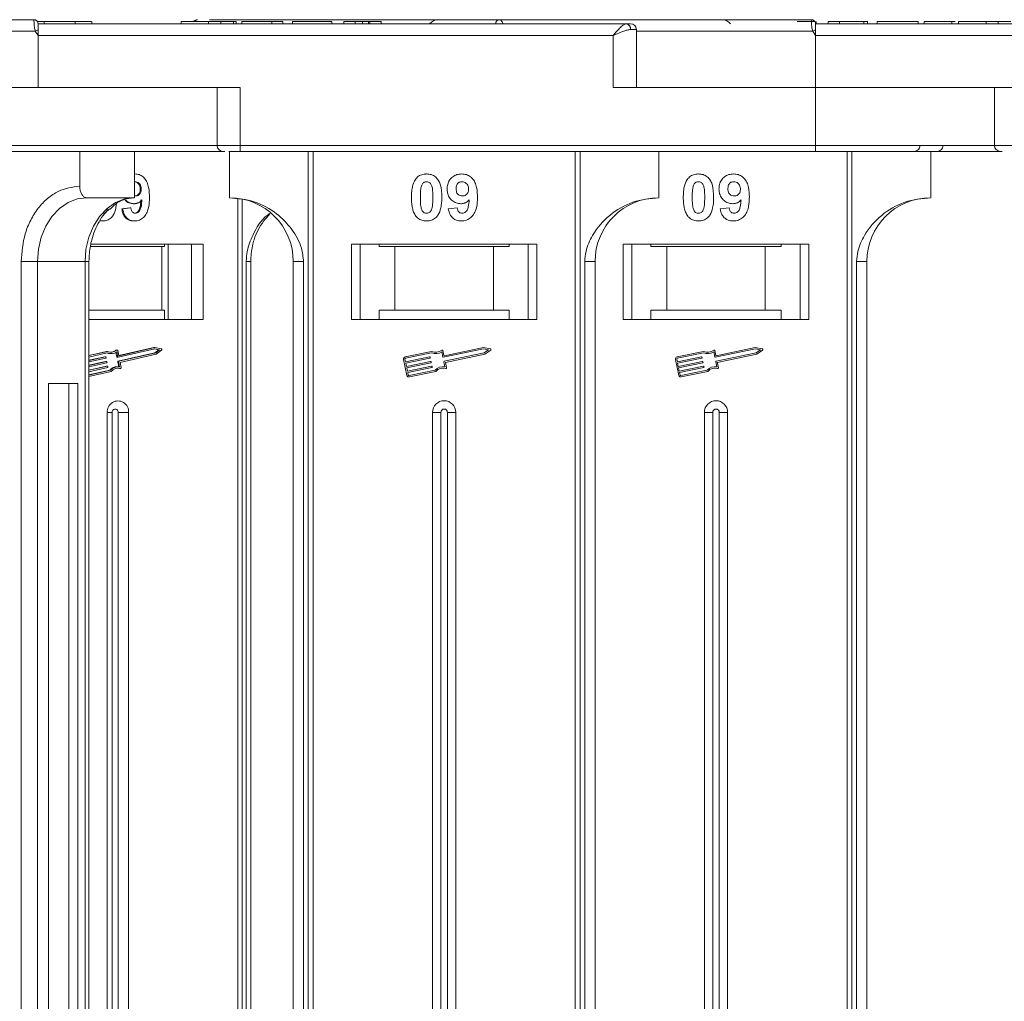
# Model space of a CAD drawing. Header units: millimetres. Extents: x -797 to 677, y 79 to 1112.
# Tile 9 of 75: x -226 to -142, y 405 to 490. Entities that reach past the tile are written whole.
import ezdxf

# ---------------------------------------------------------------- set-up
doc = ezdxf.new("R2010")
doc.units = ezdxf.units.MM

msp = doc.modelspace()

# ---------------------------------------------------------------- linework, layer by layer
at = {"color": 7, "linetype": 'Continuous', "lineweight": 15}
for p, q in [((-225.138, 490.121), (-225.138, 490.121)), ((-224.851, 489.971), (-224.274, 489.971)), ((-212.468, 489.771), (-224.788, 489.771)), ((-174.098, 489.771), (-224.788, 489.771)), ((-224.274, 489.971), (-224.274, 489.771)), ((-221.599, 489.771), (-221.599, 489.971)), ((-220.167, 489.771), (-220.167, 489.971)), ((-212.468, 489.771), (-212.468, 489.971)), ((-208.686, 489.771), (-211.506, 489.771)), ((-210.089, 489.771), (-210.089, 489.971)), ((-210.024, 490.121), (-190.463, 490.121)), ((-209.035, 489.771), (-209.035, 489.971)), ((-207.947, 489.771), (-207.947, 489.971)), ((-207.724, 489.971), (-207.724, 489.771)), ((-197.468, 489.771), (-207.724, 489.771)), ((-207.211, 489.971), (-207.211, 489.771)), ((-207.211, 489.971), (-204.647, 489.971)), ((-204.647, 489.971), (-204.647, 489.771)), ((-204.647, 489.971), (-203.686, 489.971)), ((-203.686, 489.971), (-203.686, 489.771)), ((-202.852, 489.971), (-202.852, 489.771)), ((-202.852, 489.971), (-199.455, 489.971)), ((-199.455, 489.971), (-199.455, 489.771)), ((-198.429, 489.971), (-198.429, 489.771)), ((-198.429, 489.971), (-197.468, 489.971)), ((-197.468, 489.771), (-197.468, 489.971)), ((-196.831, 489.771), (-196.831, 489.971)), ((-196.316, 489.771), (-196.316, 489.971)), ((-196.186, 489.771), (-196.186, 489.971)), ((-196.186, 489.971), (-195.224, 489.971)), ((-191.048, 489.771), (-195.788, 489.771)), ((-195.224, 489.971), (-195.224, 489.771)), ((-158.138, 490.121), (-158.138, 490.121)), ((-157.827, 489.931), (-157.827, 489.971)), ((-145.468, 489.771), (-157.788, 489.771)), ((-107.098, 489.771), (-157.788, 489.771)), ((-157.718, 489.771), (-157.718, 489.971)), ((-156.692, 489.771), (-156.692, 489.971)), ((-156.692, 489.971), (-155.73, 489.971)), ((-155.73, 489.971), (-155.73, 489.771)), ((-155.73, 489.971), (-153.615, 489.971)), ((-153.615, 489.971), (-153.615, 489.771)), ((-153.615, 489.971), (-153.295, 489.971)), ((-153.295, 489.971), (-153.295, 489.771)), ((-152.461, 489.771), (-152.461, 489.971)), ((-152.461, 489.971), (-148.936, 489.971)), ((-148.936, 489.971), (-148.936, 489.771)), ((-148.423, 489.971), (-148.423, 489.771)), ((-146.044, 489.771), (-146.044, 489.971)), ((-145.758, 489.971), (-146.044, 489.971)), ((-145.468, 489.771), (-145.468, 489.971)), ((-141.686, 489.771), (-144.506, 489.771)), ((-143.089, 489.771), (-143.089, 489.971)), ((-142.035, 489.771), (-142.035, 489.971)), ((-225.022, 489.121), (-256.18, 489.121)), ((-224.788, 488.771), (-225.022, 489.121)), ((-173.217, 489.271), (-173.726, 489.271)), ((-173.217, 484.271), (-173.217, 489.271)), ((-158.022, 489.121), (-173.217, 489.121)), ((-157.788, 488.771), (-158.022, 489.121)), ((-224.788, 488.771), (-175.217, 488.771)), ((-224.788, 484.271), (-224.788, 488.771)), ((-175.217, 488.771), (-175.217, 484.271)), ((-157.788, 484.271), (-157.788, 488.771)), ((-157.788, 488.771), (-108.217, 488.771)), ((-224.788, 484.271), (-245.916, 484.271)), ((-207.36, 484.271), (-224.788, 484.271)), ((-209.36, 484.271), (-209.36, 479.271)), ((-207.36, 479.271), (-207.36, 484.271)), ((-175.217, 484.271), (-157.788, 484.271)), ((-140.36, 484.271), (-157.788, 484.271)), ((-157.788, 484.271), (-157.788, 479.271)), ((-142.36, 484.271), (-142.36, 479.271)), ((-209.36, 479.271), (-245.916, 479.271)), ((-221.201, 475.771), (-221.201, 478.771)), ((-216.471, 478.771), (-216.471, 474.771)), ((-207.36, 479.271), (-209.36, 479.271)), ((-208.288, 478.771), (-208.288, 474.771)), ((-157.788, 479.271), (-207.36, 479.271)), ((-207.36, 479.271), (-207.36, 478.771)), ((-207.36, 478.771), (-157.788, 478.771)), ((-201.495, 478.771), (-201.495, 403.771)), ((-201.076, 403.771), (-201.076, 478.771)), ((-178.5, 478.771), (-178.5, 403.771)), ((-178.081, 403.771), (-178.081, 478.771)), ((-171.288, 474.771), (-171.288, 478.771)), ((-157.788, 479.271), (-157.788, 478.771)), ((-142.36, 479.271), (-157.788, 479.271)), ((-155.07, 478.771), (-155.07, 403.771)), ((-154.651, 403.771), (-154.651, 478.771)), ((-147.859, 474.771), (-147.859, 478.771)), ((-140.36, 479.271), (-142.36, 479.271)), ((-216.433, 476.822), (-216.471, 476.822)), ((-216.471, 476.146), (-216.419, 476.155)), ((-215.894, 475.5), (-215.974, 475.5)), ((-216.471, 474.771), (-220.57, 474.771)), ((-216.383, 474.924), (-216.471, 474.94)), ((-207.556, 474.722), (-207.556, 403.771)), ((-207.19, 403.771), (-207.19, 474.66)), ((-216.867, 473.899), (-217.571, 473.815)), ((-217.491, 473.815), (-217.571, 473.815)), ((-217.491, 473.815), (-216.786, 473.899)), ((-216.786, 473.899), (-216.867, 473.899)), ((-216.502, 474.258), (-216.582, 474.258)), ((-189.429, 473.815), (-188.66, 473.899)), ((-166, 473.815), (-165.23, 473.899)), ((-219.207, 472.771), (-219.287, 472.771)), ((-216.485, 472.771), (-216.565, 472.771)), ((-214.126, 470.571), (-220.284, 470.571)), ((-210.569, 470.771), (-220.247, 470.771)), ((-214.126, 465.071), (-214.126, 470.571)), ((-214.126, 470.571), (-213.877, 470.571)), ((-213.877, 470.771), (-213.877, 470.571)), ((-213.579, 470.771), (-213.579, 464.271)), ((-211.57, 464.271), (-211.57, 470.771)), ((-210.569, 464.271), (-210.569, 470.771)), ((-181.788, 470.771), (-197.788, 470.771)), ((-197.788, 470.771), (-197.788, 464.271)), ((-197.038, 464.271), (-197.038, 470.771)), ((-195.402, 470.571), (-195.402, 470.771)), ((-195.402, 470.571), (-194.038, 470.571)), ((-194.038, 470.571), (-194.038, 465.071)), ((-185.538, 470.571), (-194.038, 470.571)), ((-185.538, 465.071), (-185.538, 470.571)), ((-185.538, 470.571), (-184.174, 470.571)), ((-184.174, 470.771), (-184.174, 470.571)), ((-182.538, 470.771), (-182.538, 464.271)), ((-181.788, 464.271), (-181.788, 470.771)), ((-158.359, 470.771), (-174.359, 470.771)), ((-174.359, 470.771), (-174.359, 464.271)), ((-173.609, 464.271), (-173.609, 470.771)), ((-171.972, 470.571), (-171.972, 470.771)), ((-171.972, 470.571), (-170.609, 470.571)), ((-170.609, 470.571), (-170.609, 465.071)), ((-162.109, 470.571), (-170.609, 470.571)), ((-162.109, 465.071), (-162.109, 470.571)), ((-162.109, 470.571), (-160.745, 470.571)), ((-160.745, 470.771), (-160.745, 470.571)), ((-159.109, 470.771), (-159.109, 464.271)), ((-158.359, 464.271), (-158.359, 470.771)), ((-226.245, 469.271), (-226.245, 403.771)), ((-224.838, 469.271), (-226.245, 469.271)), ((-220.739, 469.271), (-224.838, 469.271)), ((-224.838, 403.771), (-224.838, 469.271)), ((-220.739, 469.271), (-220.739, 403.771)), ((-220.739, 469.271), (-220.403, 469.271)), ((-220.403, 403.771), (-220.403, 469.271)), ((-206.852, 469.271), (-206.852, 403.771)), ((-206.463, 469.271), (-206.852, 469.271)), ((-206.463, 403.771), (-206.463, 469.271)), ((-202.788, 469.271), (-201.903, 469.271)), ((-202.788, 469.271), (-202.788, 403.771)), ((-201.903, 403.771), (-201.903, 469.271)), ((-177.673, 469.271), (-177.673, 403.771)), ((-176.788, 469.271), (-177.673, 469.271)), ((-176.788, 403.771), (-176.788, 469.271)), ((-154.244, 469.271), (-154.244, 403.771)), ((-153.359, 469.271), (-154.244, 469.271)), ((-153.359, 403.771), (-153.359, 469.271)), ((-214.126, 465.071), (-220.403, 465.071)), ((-213.877, 465.071), (-214.126, 465.071)), ((-213.877, 464.271), (-213.877, 465.071)), ((-195.402, 465.071), (-195.402, 464.271)), ((-194.038, 465.071), (-195.402, 465.071)), ((-185.538, 465.071), (-194.038, 465.071)), ((-184.174, 465.071), (-185.538, 465.071)), ((-184.174, 464.271), (-184.174, 465.071)), ((-170.609, 465.071), (-171.972, 465.071)), ((-171.972, 465.071), (-171.972, 464.271)), ((-162.109, 465.071), (-170.609, 465.071)), ((-160.745, 465.071), (-162.109, 465.071)), ((-160.745, 464.271), (-160.745, 465.071)), ((-220.403, 464.271), (-210.569, 464.271)), ((-197.788, 464.271), (-181.788, 464.271)), ((-174.359, 464.271), (-158.359, 464.271)), ((-218.082, 461.629), (-218.002, 461.629)), ((-217.969, 461.641), (-218.049, 461.641)), ((-214.715, 461.748), (-217.887, 461.017)), ((-214.796, 461.868), (-217.832, 461.168)), ((-214.716, 461.868), (-217.804, 461.156)), ((-214.796, 461.868), (-214.716, 461.868)), ((-214.754, 461.739), (-214.39, 461.661)), ((-214.39, 461.661), (-214.729, 461.403)), ((-214.165, 461.75), (-214.716, 461.868)), ((-214.31, 461.661), (-214.715, 461.748)), ((-214.648, 461.403), (-214.31, 461.661)), ((-214.605, 461.293), (-214.145, 461.644)), ((-214.39, 461.661), (-214.31, 461.661)), ((-186.4, 461.748), (-189.861, 461.017)), ((-186.4, 461.868), (-189.77, 461.156)), ((-185.799, 461.75), (-186.4, 461.868)), ((-185.958, 461.661), (-186.4, 461.748)), ((-186.327, 461.403), (-185.958, 461.661)), ((-186.279, 461.293), (-185.777, 461.644)), ((-162.97, 461.748), (-166.431, 461.017)), ((-162.971, 461.868), (-166.341, 461.156)), ((-162.37, 461.75), (-162.971, 461.868)), ((-162.528, 461.661), (-162.97, 461.748)), ((-162.897, 461.403), (-162.528, 461.661)), ((-162.85, 461.293), (-162.347, 461.644)), ((-218.892, 461.524), (-220.403, 461.175)), ((-218.812, 461.524), (-220.403, 461.157)), ((-218.822, 461.401), (-220.403, 461.037)), ((-220.403, 460.737), (-218.966, 461.068)), ((-219.046, 461.068), (-220.403, 460.755)), ((-218.944, 460.953), (-220.403, 460.617)), ((-219.046, 461.068), (-218.966, 461.068)), ((-218.961, 461.069), (-219.041, 461.069)), ((-218.934, 461.045), (-218.923, 460.988)), ((-218.892, 461.524), (-218.812, 461.524)), ((-218.568, 461.331), (-218.488, 461.331)), ((-218.076, 461.439), (-217.999, 461.039)), ((-217.919, 461.039), (-218.005, 461.483)), ((-217.999, 461.039), (-217.919, 461.039)), ((-217.973, 461.016), (-217.893, 461.016)), ((-217.836, 461.178), (-217.916, 461.594)), ((-214.729, 461.403), (-217.9, 460.672)), ((-217.82, 460.672), (-214.648, 461.403)), ((-217.815, 461.156), (-217.804, 461.156)), ((-217.719, 460.575), (-214.605, 461.293)), ((-214.729, 461.403), (-214.648, 461.403)), ((-193.285, 460.833), (-192.993, 459.455)), ((-193.17, 460.858), (-193.121, 460.628)), ((-190.87, 461.524), (-193.149, 461.042)), ((-190.882, 461.401), (-193.124, 460.927)), ((-193.121, 460.628), (-191.039, 461.068)), ((-191.014, 460.953), (-193.097, 460.513)), ((-191.004, 461.045), (-190.992, 460.988)), ((-189.896, 461.039), (-189.99, 461.483)), ((-189.805, 461.178), (-189.893, 461.594)), ((-189.788, 460.672), (-186.327, 461.403)), ((-189.678, 460.575), (-186.279, 461.293)), ((-169.855, 460.833), (-169.564, 459.455)), ((-169.74, 460.858), (-169.692, 460.628)), ((-167.441, 461.524), (-169.719, 461.042)), ((-167.452, 461.401), (-169.695, 460.927)), ((-169.692, 460.628), (-167.609, 461.068)), ((-167.585, 460.953), (-169.667, 460.513)), ((-167.574, 461.045), (-167.562, 460.988)), ((-166.466, 461.039), (-166.56, 461.483)), ((-166.376, 461.178), (-166.463, 461.594)), ((-166.359, 460.672), (-162.897, 461.403)), ((-166.248, 460.575), (-162.85, 461.293)), ((-220.403, 460.317), (-218.888, 460.666)), ((-218.968, 460.666), (-220.403, 460.335)), ((-218.866, 460.551), (-220.403, 460.196)), ((-220.403, 459.896), (-218.81, 460.264)), ((-218.891, 460.264), (-220.403, 459.915)), ((-218.788, 460.149), (-220.403, 459.776)), ((-218.968, 460.666), (-218.888, 460.666)), ((-218.883, 460.666), (-218.963, 460.666)), ((-218.891, 460.264), (-218.81, 460.264)), ((-218.805, 460.264), (-218.885, 460.264)), ((-218.856, 460.643), (-218.845, 460.586)), ((-218.779, 460.241), (-218.767, 460.183)), ((-217.886, 460.203), (-217.966, 460.203)), ((-217.921, 460.637), (-217.837, 460.202)), ((-217.921, 460.637), (-217.841, 460.637)), ((-217.9, 460.672), (-217.82, 460.672)), ((-217.755, 460.193), (-217.841, 460.637)), ((-217.778, 460.061), (-217.766, 460.06)), ((-217.698, 460.061), (-217.778, 460.061)), ((-217.766, 460.06), (-217.686, 460.06)), ((-217.633, 460.131), (-217.719, 460.575)), ((-193.097, 460.513), (-193.036, 460.226)), ((-193.036, 460.226), (-190.954, 460.666)), ((-190.929, 460.551), (-193.012, 460.111)), ((-193.012, 460.111), (-192.951, 459.824)), ((-192.951, 459.824), (-190.869, 460.264)), ((-190.844, 460.149), (-192.927, 459.709)), ((-190.919, 460.643), (-190.907, 460.586)), ((-190.834, 460.241), (-190.822, 460.183)), ((-189.717, 460.193), (-189.811, 460.637)), ((-189.584, 460.131), (-189.678, 460.575)), ((-169.667, 460.513), (-169.607, 460.226)), ((-169.607, 460.226), (-167.524, 460.666)), ((-167.5, 460.551), (-169.582, 460.111)), ((-169.582, 460.111), (-169.522, 459.824)), ((-169.522, 459.824), (-167.439, 460.264)), ((-167.415, 460.149), (-169.497, 459.709)), ((-167.489, 460.643), (-167.477, 460.586)), ((-167.404, 460.241), (-167.392, 460.183)), ((-166.287, 460.193), (-166.381, 460.637)), ((-166.154, 460.131), (-166.248, 460.575)), ((-220.403, 459.476), (-218.533, 459.907)), ((-218.613, 459.907), (-220.403, 459.495)), ((-220.403, 459.356), (-218.478, 459.8)), ((-218.613, 459.907), (-218.533, 459.907)), ((-192.927, 459.709), (-192.878, 459.479)), ((-192.809, 459.433), (-190.566, 459.907)), ((-192.785, 459.319), (-190.506, 459.8)), ((-169.497, 459.709), (-169.449, 459.479)), ((-169.379, 459.433), (-167.137, 459.907)), ((-169.355, 459.319), (-167.076, 459.8)), ((-223.892, 458.771), (-223.892, 403.771)), ((-221.37, 458.771), (-223.892, 458.771)), ((-222.146, 403.771), (-222.146, 458.771)), ((-221.37, 403.771), (-221.37, 458.771)), ((-218.817, 456.271), (-218.817, 403.771)), ((-218.817, 456.271), (-218.402, 456.271)), ((-218.402, 456.271), (-218.402, 403.771)), ((-216.984, 456.271), (-217.879, 456.271)), ((-217.879, 403.771), (-217.879, 456.271)), ((-216.984, 403.771), (-216.984, 456.271)), ((-190.788, 456.271), (-190.788, 403.771)), ((-190.788, 456.271), (-190.073, 456.271)), ((-190.073, 456.271), (-190.073, 403.771)), ((-189.503, 403.771), (-189.503, 456.271)), ((-188.788, 456.271), (-189.503, 456.271)), ((-188.788, 403.771), (-188.788, 456.271)), ((-167.359, 456.271), (-167.359, 403.771)), ((-167.359, 456.271), (-166.644, 456.271)), ((-166.644, 456.271), (-166.644, 403.771)), ((-166.074, 403.771), (-166.074, 456.271)), ((-165.359, 456.271), (-166.074, 456.271)), ((-165.359, 403.771), (-165.359, 456.271))]:
    msp.add_line(p, q, dxfattribs=at)
at = {"color": 7, "linetype": 'Continuous', "lineweight": 15, "flags": 128}
for points in [[(-224.788, 489.771), (-224.788, 489.771)], [(-157.788, 489.771), (-157.788, 489.771)], [(-224.838, 469.271), (-224.756, 470.344), (-224.513, 471.375), (-224.119, 472.326), (-223.588, 473.16), (-222.941, 473.844), (-222.203, 474.352), (-221.403, 474.665), (-220.57, 474.771)], [(-216.471, 474.771), (-217.303, 474.665), (-218.104, 474.352), (-218.842, 473.844), (-219.489, 473.16), (-220.02, 472.326), (-220.414, 471.375), (-220.657, 470.344), (-220.739, 469.271)], [(-219.041, 461.069), (-219.041, 461.069), (-219.046, 461.068)], [(-218.963, 460.666), (-218.963, 460.666), (-218.968, 460.666)], [(-218.885, 460.264), (-218.885, 460.264), (-218.891, 460.264)], [(-217.926, 460.085), (-217.884, 460.081), (-217.778, 460.061)]]:
    msp.add_lwpolyline(points, dxfattribs=at)
at = {"color": 7, "linetype": 'Continuous', "lineweight": 15}
for centre, radius, start, end in [((-225.138, 489.771), 0.35, 0.00057, 90.00191), ((-211.045, 489.808), 0.313, 90.78246, 147.77245), ((-211.044, 489.807), 0.313, 90.79434, 147.73161), ((-190.288, 489.121), 1, 90, 139.4584), ((-185.011, 489.784), 0.337, 92.61444, 182.30903), ((-185.012, 489.785), 0.336, 92.60815, 182.38988), ((-174.173, 489.326), 0.451, 352.91869, 80.47981), ((-173.717, 489.271), 0.5, 0, 90), ((-165.859, 489.121), 1, 40.5416, 90), ((-158.138, 489.771), 0.35, 0.00057, 90.00191), ((-189.244, 422.193), 75.89, 117.92809, 118.12821), ((-122.244, 422.193), 75.89, 117.92809, 118.12821), ((-208.86, 479.271), 0.5, 180, 270), ((-149.27, 479.271), 0.5, 270, 0), ((-147.287, 479.271), 0.5, 270, 0), ((-141.86, 479.271), 0.5, 180, 270), ((-208.288, 469.271), 5.5, 0, 90), ((-171.288, 469.271), 5.5, 90, 180), ((-147.859, 469.271), 5.5, 90, 180), ((-218.487, 462.196), 0.747, 244.22467, 310.55629), ((-218.572, 462.207), 0.759, 273.36065, 310.29954), ((-218.049, 461.59), 0.0509, 90.24062, 130.35314), ((-217.969, 461.587), 0.0528, 7.30514, 128.70232), ((-214.182, 461.692), 0.0603, 307.69712, 74.21715), ((-190.517, 462.322), 0.873, 246.11204, 307.44471), ((-189.95, 461.582), 0.0587, 11.9297, 127.44471), ((-185.811, 461.692), 0.0587, 304.95116, 78.90824), ((-167.087, 462.322), 0.873, 246.11204, 307.44471), ((-166.521, 461.582), 0.0587, 11.9297, 127.44471), ((-162.381, 461.692), 0.0587, 304.95116, 78.90824), ((-218.961, 461.041), 0.0271, 8.32416, 100.8818), ((-218.952, 460.981), 0.0294, 285.60851, 12.74305), ((-218.567, 462.171), 0.839, 248.593, 269.96086), ((-218.487, 462.175), 0.843, 246.58618, 304.90611), ((-217.972, 461.043), 0.0274, 188.63445, 268.36057), ((-217.892, 461.043), 0.0271, 188.32416, 280.8818), ((-217.809, 461.182), 0.0271, 188.32416, 280.8818), ((-193.112, 460.87), 0.176, 101.9297, 191.9297), ((-193.112, 460.87), 0.0587, 101.9297, 191.9297), ((-191.032, 461.039), 0.0294, 11.9297, 101.9297), ((-191.02, 460.982), 0.0294, 281.9297, 11.9297), ((-190.517, 462.322), 0.99, 248.37041, 302.16635), ((-189.867, 461.045), 0.0294, 191.9297, 281.9297), ((-189.776, 461.185), 0.0294, 191.9297, 281.9297), ((-169.683, 460.87), 0.176, 101.9297, 191.9297), ((-169.683, 460.87), 0.0587, 101.9297, 191.9297), ((-167.603, 461.039), 0.0294, 11.9297, 101.9297), ((-167.591, 460.982), 0.0294, 281.9297, 11.9297), ((-167.087, 462.322), 0.99, 248.37041, 302.16635), ((-166.438, 461.045), 0.0294, 191.9297, 281.9297), ((-166.347, 461.185), 0.0294, 191.9297, 281.9297), ((-218.883, 460.639), 0.0271, 8.32416, 100.8818), ((-218.874, 460.579), 0.0294, 285.60851, 12.74305), ((-218.805, 460.237), 0.0271, 8.32416, 100.8818), ((-218.796, 460.177), 0.0294, 285.60851, 12.74305), ((-217.957, 459.329), 0.875, 90.58358, 138.58316), ((-217.883, 459.339), 0.863, 81.47043, 138.84219), ((-217.885, 459.325), 0.76, 75.78244, 141.29256), ((-217.892, 460.644), 0.0294, 105.60851, 192.74305), ((-217.812, 460.644), 0.0294, 105.60851, 192.74305), ((-217.688, 460.117), 0.0562, 258.9022, 14.44444), ((-190.948, 460.637), 0.0294, 11.9297, 101.9297), ((-190.935, 460.58), 0.0294, 281.9297, 11.9297), ((-190.863, 460.235), 0.0294, 11.9297, 101.9297), ((-190.85, 460.177), 0.0294, 281.9297, 11.9297), ((-189.86, 459.213), 0.99, 81.69305, 135.48899), ((-189.86, 459.213), 0.873, 76.41469, 137.74736), ((-189.782, 460.643), 0.0294, 101.9297, 191.9297), ((-189.641, 460.119), 0.0587, 256.41469, 11.9297), ((-167.518, 460.637), 0.0294, 11.9297, 101.9297), ((-167.506, 460.58), 0.0294, 281.9297, 11.9297), ((-167.433, 460.235), 0.0294, 11.9297, 101.9297), ((-167.421, 460.177), 0.0294, 281.9297, 11.9297), ((-166.43, 459.213), 0.99, 81.69305, 135.48899), ((-166.43, 459.213), 0.873, 76.41469, 137.74736), ((-166.353, 460.643), 0.0294, 101.9297, 191.9297), ((-166.212, 460.119), 0.0587, 256.41469, 11.9297), ((-192.821, 459.491), 0.176, 191.9297, 281.9297), ((-192.821, 459.491), 0.0587, 191.9297, 281.9297), ((-169.391, 459.491), 0.176, 191.9297, 281.9297), ((-169.391, 459.491), 0.0587, 191.9297, 281.9297), ((-217.9, 456.335), 0.919, 355.9743, 184.0257), ((-218.141, 456.289), 0.262, 355.9743, 184.0257), ((-189.788, 456.271), 1, 0, 180), ((-189.788, 456.271), 0.285, 0, 180), ((-166.359, 456.271), 1, 0, 180), ((-166.359, 456.271), 0.285, 0, 180)]:
    msp.add_arc(centre, radius, start, end, dxfattribs=at)
for points, knots in [([(-225.138, 490.121), (-226.451, 490.121), (-229.117, 490.121), (-233.106, 490.121), (-236.749, 490.121), (-239.985, 490.121), (-242.811, 490.121), (-245.472, 490.121), (-248.75, 490.121), (-251.538, 490.121), (-253.74, 490.121), (-255.212, 490.121), (-256.378, 490.121), (-257.149, 490.121), (-257.242, 490.121), (-257.288, 490.121)], [0, 0, 0, 0, 0.077724, 0.157824, 0.240135, 0.304454, 0.368763, 0.43443, 0.500087, 0.631237, 0.695556, 0.759865, 0.842185, 0.922283, 1, 1, 1, 1]), ([(-225.022, 489.121), (-225.039, 489.177), (-225.076, 489.3), (-225.105, 489.486), (-225.125, 489.668), (-225.136, 489.851), (-225.138, 489.997), (-225.139, 490.1), (-225.138, 490.113), (-225.138, 490.121)], [0, 0, 0, 0, 0.1117977, 0.2443303, 0.368648, 0.5004012, 0.6872226, 0.8279677, 1, 1, 1, 1]), ([(-224.788, 489.771), (-224.788, 489.76), (-224.788, 489.737), (-224.788, 489.565), (-224.788, 489.38), (-224.788, 489.264), (-224.788, 489.245)], [0, 0, 0, 0, 0.313357, 0.626713, 0.94007, 1, 1, 1, 1]), ([(-221.599, 489.971), (-221.723, 489.971), (-222.098, 489.971), (-222.782, 489.971), (-223.535, 489.971), (-224.051, 489.971), (-224.228, 489.971), (-224.274, 489.971)], [0, 0, 0, 0, 0.135135, 0.408987, 0.679375, 0.915632, 1, 1, 1, 1]), ([(-220.171, 489.971), (-220.185, 489.971), (-220.214, 489.971), (-220.563, 489.971), (-221.056, 489.971), (-221.434, 489.971), (-221.599, 489.971)], [0, 0, 0, 0, 0.261116, 0.531706, 0.797137, 1, 1, 1, 1]), ([(-210.089, 489.971), (-210.222, 489.971), (-210.626, 489.971), (-211.28, 489.971), (-211.899, 489.971), (-212.326, 489.971), (-212.457, 489.971), (-212.466, 489.971), (-212.468, 489.971)], [0, 0, 0, 0, 0.101398, 0.306996, 0.506144, 0.685262, 0.924557, 1, 1, 1, 1]), ([(-211.109, 490.115), (-211.148, 490.107), (-211.224, 490.091), (-211.319, 490.044), (-211.363, 489.99), (-211.379, 489.971)], [0, 0, 0, 0, 0.394721, 0.780898, 1, 1, 1, 1]), ([(-209.035, 489.971), (-209.097, 489.971), (-209.221, 489.971), (-209.405, 489.971), (-209.581, 489.971), (-209.749, 489.971), (-209.918, 489.971), (-210.032, 489.971), (-210.089, 489.971)], [0, 0, 0, 0, 0.185429, 0.37219, 0.527708, 0.683877, 0.841678, 1, 1, 1, 1]), ([(-207.947, 489.971), (-208.007, 489.971), (-208.127, 489.971), (-208.444, 489.971), (-208.765, 489.971), (-209.006, 489.971), (-209.035, 489.971)], [0, 0, 0, 0, 0.250896, 0.502166, 0.940512, 1, 1, 1, 1]), ([(-207.724, 489.971), (-207.724, 489.971), (-207.725, 489.971), (-207.74, 489.971), (-207.765, 489.971), (-207.806, 489.971), (-207.863, 489.971), (-207.919, 489.971), (-207.947, 489.971)], [0, 0, 0, 0, 0.15395, 0.308181, 0.478699, 0.649961, 0.824203, 1, 1, 1, 1]), ([(-196.831, 489.971), (-196.918, 489.971), (-197.057, 489.971), (-197.232, 489.971), (-197.352, 489.971), (-197.462, 489.971), (-197.465, 489.971), (-197.468, 489.971)], [0, 0, 0, 0, 0.189329, 0.302222, 0.415612, 0.548732, 1, 1, 1, 1]), ([(-196.316, 489.971), (-196.356, 489.971), (-196.432, 489.971), (-196.602, 489.971), (-196.737, 489.971), (-196.814, 489.971), (-196.831, 489.971)], [0, 0, 0, 0, 0.330398, 0.624767, 0.917361, 1, 1, 1, 1]), ([(-196.186, 489.971), (-196.187, 489.971), (-196.19, 489.971), (-196.2, 489.971), (-196.214, 489.971), (-196.235, 489.971), (-196.264, 489.971), (-196.298, 489.971), (-196.316, 489.971)], [0, 0, 0, 0, 0.155996, 0.312125, 0.480895, 0.650212, 0.823248, 1, 1, 1, 1]), ([(-158.138, 490.121), (-159.451, 490.121), (-162.117, 490.121), (-166.106, 490.121), (-169.749, 490.121), (-172.985, 490.121), (-175.811, 490.121), (-178.472, 490.121), (-181.75, 490.121), (-184.538, 490.121), (-186.74, 490.121), (-188.212, 490.121), (-189.378, 490.121), (-190.149, 490.121), (-190.242, 490.121), (-190.288, 490.121)], [0, 0, 0, 0, 0.077724, 0.157824, 0.240135, 0.304454, 0.368763, 0.43443, 0.500087, 0.631237, 0.695556, 0.759865, 0.842185, 0.922283, 1, 1, 1, 1]), ([(-185.026, 490.121), (-184.99, 490.113), (-184.923, 490.1), (-184.827, 489.996), (-184.761, 489.884), (-184.737, 489.789), (-184.733, 489.771)], [0, 0, 0, 0, 0.3169129, 0.5762024, 0.9204282, 1, 1, 1, 1]), ([(-175.217, 488.771), (-175.111, 488.893), (-174.899, 489.138), (-174.589, 489.468), (-174.31, 489.718), (-174.166, 489.754), (-174.098, 489.771)], [0, 0, 0, 0, 0.251131, 0.501805, 0.765641, 1, 1, 1, 1]), ([(-157.827, 489.971), (-157.881, 489.971), (-157.989, 489.971), (-158.293, 489.971), (-158.758, 489.971), (-159.144, 489.971), (-159.378, 489.971)], [0, 0, 0, 0, 0.20646, 0.413515, 0.645211, 1, 1, 1, 1]), ([(-158.022, 489.121), (-158.039, 489.177), (-158.076, 489.3), (-158.105, 489.486), (-158.125, 489.668), (-158.136, 489.851), (-158.138, 489.997), (-158.139, 490.1), (-158.138, 490.113), (-158.138, 490.121)], [0, 0, 0, 0, 0.1117977, 0.2443303, 0.368648, 0.5004012, 0.6872226, 0.8279677, 1, 1, 1, 1]), ([(-157.788, 489.771), (-157.788, 489.76), (-157.788, 489.737), (-157.788, 489.565), (-157.788, 489.38), (-157.788, 489.264), (-157.788, 489.245)], [0, 0, 0, 0, 0.313357, 0.626713, 0.94007, 1, 1, 1, 1]), ([(-146.044, 489.971), (-146.177, 489.971), (-146.581, 489.971), (-147.241, 489.971), (-147.863, 489.971), (-148.288, 489.971), (-148.413, 489.971), (-148.421, 489.971), (-148.423, 489.971)], [0, 0, 0, 0, 0.102171, 0.30922, 0.51365, 0.692275, 0.932413, 1, 1, 1, 1]), ([(-143.089, 489.971), (-143.222, 489.971), (-143.626, 489.971), (-144.28, 489.971), (-144.899, 489.971), (-145.326, 489.971), (-145.457, 489.971), (-145.466, 489.971), (-145.468, 489.971)], [0, 0, 0, 0, 0.101398, 0.306996, 0.506144, 0.685262, 0.924557, 1, 1, 1, 1]), ([(-142.035, 489.971), (-142.097, 489.971), (-142.221, 489.971), (-142.405, 489.971), (-142.581, 489.971), (-142.749, 489.971), (-142.918, 489.971), (-143.032, 489.971), (-143.089, 489.971)], [0, 0, 0, 0, 0.185429, 0.37219, 0.527708, 0.683877, 0.841678, 1, 1, 1, 1]), ([(-140.947, 489.971), (-141.007, 489.971), (-141.127, 489.971), (-141.444, 489.971), (-141.765, 489.971), (-142.006, 489.971), (-142.035, 489.971)], [0, 0, 0, 0, 0.250896, 0.502166, 0.940512, 1, 1, 1, 1]), ([(-173.726, 489.271), (-173.821, 489.261), (-174.03, 489.239), (-174.529, 489.068), (-174.947, 488.887), (-175.217, 488.771)], [0, 0, 0, 0, 0.227063, 0.501587, 1, 1, 1, 1]), ([(-245.6, 478.771), (-244.53, 478.771), (-242.355, 478.771), (-238.686, 478.771), (-235.031, 478.771), (-231.499, 478.771), (-228.177, 478.771), (-224.795, 478.771), (-221.39, 478.771), (-218.02, 478.771), (-214.749, 478.771), (-211.611, 478.771), (-209.659, 478.771), (-208.691, 478.771)], [0, 0, 0, 0, 0.102291, 0.207754, 0.316188, 0.400947, 0.485719, 0.572281, 0.658858, 0.74542, 0.831996, 0.916755, 1, 1, 1, 1]), ([(-208.341, 478.771), (-208.321, 478.771), (-208.189, 478.771), (-207.843, 478.771), (-207.518, 478.771), (-207.36, 478.771)], [0, 0, 0, 0, 0.086648, 0.555949, 1, 1, 1, 1]), ([(-157.788, 478.771), (-156.447, 478.771), (-153.723, 478.771), (-149.635, 478.771), (-145.913, 478.771), (-143.252, 478.771), (-141.995, 478.771), (-141.691, 478.771)], [0, 0, 0, 0, 0.239024, 0.485461, 0.738838, 0.936896, 1, 1, 1, 1]), ([(-216.499, 476.155), (-216.437, 476.148), (-216.311, 476.134), (-216.151, 476.017), (-216.034, 475.859), (-215.981, 475.676), (-215.976, 475.556), (-215.974, 475.5)], [0, 0, 0, 0, 0.207955, 0.420406, 0.62732, 0.827707, 1, 1, 1, 1]), ([(-216.433, 476.822), (-216.309, 476.811), (-216.06, 476.79), (-215.729, 476.588), (-215.462, 476.282), (-215.243, 475.748), (-215.193, 475.238), (-215.189, 474.883), (-215.189, 474.824)], [0, 0, 0, 0, 0.148288, 0.297745, 0.443713, 0.607791, 0.934708, 1, 1, 1, 1]), ([(-216.419, 476.155), (-216.356, 476.148), (-216.231, 476.134), (-216.071, 476.017), (-215.954, 475.859), (-215.901, 475.676), (-215.896, 475.556), (-215.894, 475.5)], [0, 0, 0, 0, 0.207955, 0.420406, 0.62732, 0.827707, 1, 1, 1, 1]), ([(-192.609, 474.798), (-192.606, 474.931), (-192.601, 475.235), (-192.529, 475.764), (-192.389, 476.186), (-192.23, 476.393), (-192.213, 476.416)], [0, 0, 0, 0, 0.2367308, 0.5375555, 0.9496679, 1, 1, 1, 1]), ([(-192.213, 476.416), (-192.168, 476.466), (-192.078, 476.568), (-191.909, 476.683), (-191.721, 476.766), (-191.551, 476.804), (-191.41, 476.819), (-191.337, 476.821), (-191.301, 476.822)], [0, 0, 0, 0, 0.193776, 0.3936, 0.587864, 0.788908, 0.894169, 1, 1, 1, 1]), ([(-191.754, 475.763), (-191.73, 475.832), (-191.692, 475.944), (-191.584, 476.07), (-191.46, 476.136), (-191.361, 476.153), (-191.307, 476.155), (-191.301, 476.155)], [0, 0, 0, 0, 0.334804, 0.542561, 0.750382, 0.970721, 1, 1, 1, 1]), ([(-191.301, 476.822), (-191.166, 476.812), (-190.894, 476.791), (-190.541, 476.593), (-190.27, 476.299), (-190.018, 475.699), (-190.004, 475.176), (-189.993, 474.79)], [0, 0, 0, 0, 0.147566, 0.296688, 0.431278, 0.580404, 1, 1, 1, 1]), ([(-191.301, 476.155), (-191.244, 476.15), (-191.142, 476.14), (-191.01, 476.063), (-190.897, 475.916), (-190.801, 475.641), (-190.767, 475.249), (-190.764, 474.949), (-190.762, 474.798)], [0, 0, 0, 0, 0.104614, 0.188814, 0.273512, 0.444127, 0.719481, 1, 1, 1, 1]), ([(-189.532, 475.517), (-189.524, 475.652), (-189.508, 475.922), (-189.341, 476.302), (-189.062, 476.598), (-188.691, 476.792), (-188.416, 476.812), (-188.274, 476.822)], [0, 0, 0, 0, 0.197927, 0.397728, 0.597413, 0.790584, 1, 1, 1, 1]), ([(-188.762, 475.557), (-188.758, 475.643), (-188.752, 475.782), (-188.677, 475.961), (-188.568, 476.068), (-188.425, 476.142), (-188.318, 476.15), (-188.258, 476.155)], [0, 0, 0, 0, 0.29132, 0.465539, 0.641632, 0.798664, 1, 1, 1, 1]), ([(-188.274, 476.822), (-188.138, 476.811), (-187.867, 476.79), (-187.506, 476.588), (-187.215, 476.282), (-186.975, 475.748), (-186.92, 475.238), (-186.917, 474.883), (-186.916, 474.824)], [0, 0, 0, 0, 0.148288, 0.297745, 0.443713, 0.607791, 0.934708, 1, 1, 1, 1]), ([(-188.258, 476.155), (-188.191, 476.148), (-188.054, 476.134), (-187.88, 476.017), (-187.751, 475.859), (-187.694, 475.676), (-187.688, 475.556), (-187.686, 475.5)], [0, 0, 0, 0, 0.207955, 0.420406, 0.62732, 0.827707, 1, 1, 1, 1]), ([(-169.179, 474.798), (-169.177, 474.931), (-169.172, 475.235), (-169.1, 475.764), (-168.959, 476.186), (-168.801, 476.393), (-168.783, 476.416)], [0, 0, 0, 0, 0.2367308, 0.5375555, 0.9496679, 1, 1, 1, 1]), ([(-168.783, 476.416), (-168.739, 476.466), (-168.649, 476.568), (-168.48, 476.683), (-168.291, 476.766), (-168.122, 476.804), (-167.981, 476.819), (-167.908, 476.821), (-167.871, 476.822)], [0, 0, 0, 0, 0.193776, 0.3936, 0.587864, 0.788908, 0.894169, 1, 1, 1, 1]), ([(-168.324, 475.763), (-168.301, 475.832), (-168.263, 475.944), (-168.154, 476.07), (-168.031, 476.136), (-167.932, 476.153), (-167.878, 476.155), (-167.871, 476.155)], [0, 0, 0, 0, 0.334804, 0.542561, 0.750382, 0.970721, 1, 1, 1, 1]), ([(-167.871, 476.822), (-167.736, 476.812), (-167.464, 476.791), (-167.112, 476.593), (-166.841, 476.299), (-166.589, 475.699), (-166.574, 475.176), (-166.564, 474.79)], [0, 0, 0, 0, 0.147566, 0.296688, 0.431278, 0.580404, 1, 1, 1, 1]), ([(-167.871, 476.155), (-167.815, 476.15), (-167.712, 476.14), (-167.581, 476.063), (-167.468, 475.916), (-167.372, 475.641), (-167.338, 475.249), (-167.335, 474.949), (-167.333, 474.798)], [0, 0, 0, 0, 0.104614, 0.188814, 0.273512, 0.444127, 0.719481, 1, 1, 1, 1]), ([(-166.102, 475.517), (-166.094, 475.652), (-166.079, 475.922), (-165.912, 476.302), (-165.632, 476.598), (-165.261, 476.792), (-164.987, 476.812), (-164.844, 476.822)], [0, 0, 0, 0, 0.197927, 0.397728, 0.597413, 0.790584, 1, 1, 1, 1]), ([(-165.333, 475.557), (-165.329, 475.643), (-165.322, 475.782), (-165.248, 475.961), (-165.139, 476.068), (-164.996, 476.142), (-164.889, 476.15), (-164.829, 476.155)], [0, 0, 0, 0, 0.29132, 0.465539, 0.641632, 0.798664, 1, 1, 1, 1]), ([(-164.844, 476.822), (-164.709, 476.811), (-164.437, 476.79), (-164.077, 476.588), (-163.785, 476.282), (-163.546, 475.748), (-163.491, 475.238), (-163.487, 474.883), (-163.487, 474.824)], [0, 0, 0, 0, 0.148288, 0.297745, 0.443713, 0.607791, 0.934708, 1, 1, 1, 1]), ([(-164.829, 476.155), (-164.761, 476.148), (-164.624, 476.134), (-164.45, 476.017), (-164.322, 475.859), (-164.264, 475.676), (-164.259, 475.556), (-164.256, 475.5)], [0, 0, 0, 0, 0.207955, 0.420406, 0.62732, 0.827707, 1, 1, 1, 1]), ([(-221.201, 475.771), (-221.835, 475.684), (-222.811, 475.55), (-223.986, 474.74), (-224.794, 473.901), (-225.445, 472.859), (-226.074, 471.346), (-226.178, 470.088), (-226.245, 469.271)], [0, 0, 0, 0, 0.239457, 0.368361, 0.5, 0.631639, 0.760543, 1, 1, 1, 1]), ([(-220.57, 474.771), (-220.641, 474.782), (-220.783, 474.804), (-220.972, 474.976), (-221.114, 475.23), (-221.19, 475.511), (-221.198, 475.697), (-221.201, 475.771)], [0, 0, 0, 0, 0.2146939, 0.4293877, 0.6440816, 0.8587754, 1, 1, 1, 1]), ([(-215.974, 475.5), (-215.978, 475.42), (-215.985, 475.287), (-216.064, 475.119), (-216.174, 475.009), (-216.311, 474.935), (-216.413, 474.928), (-216.463, 474.924)], [0, 0, 0, 0, 0.267394, 0.447214, 0.627122, 0.813065, 1, 1, 1, 1]), ([(-215.894, 475.5), (-215.898, 475.42), (-215.905, 475.287), (-215.984, 475.119), (-216.094, 475.009), (-216.231, 474.935), (-216.333, 474.928), (-216.383, 474.924)], [0, 0, 0, 0, 0.2673945, 0.4472142, 0.6271221, 0.8130653, 1, 1, 1, 1]), ([(-191.839, 474.798), (-191.839, 474.865), (-191.838, 474.998), (-191.832, 475.179), (-191.822, 475.34), (-191.808, 475.481), (-191.789, 475.623), (-191.766, 475.716), (-191.754, 475.763)], [0, 0, 0, 0, 0.205942, 0.411959, 0.558149, 0.704502, 0.851801, 1, 1, 1, 1]), ([(-188.35, 474.258), (-188.485, 474.27), (-188.758, 474.295), (-189.108, 474.511), (-189.376, 474.817), (-189.514, 475.171), (-189.526, 475.413), (-189.532, 475.517)], [0, 0, 0, 0, 0.210189, 0.421773, 0.623603, 0.837034, 1, 1, 1, 1]), ([(-188.22, 474.924), (-188.288, 474.93), (-188.413, 474.941), (-188.577, 475.035), (-188.688, 475.166), (-188.753, 475.347), (-188.759, 475.478), (-188.762, 475.557)], [0, 0, 0, 0, 0.213937, 0.398075, 0.583091, 0.751666, 1, 1, 1, 1]), ([(-187.686, 475.5), (-187.69, 475.42), (-187.698, 475.287), (-187.784, 475.119), (-187.905, 475.009), (-188.054, 474.935), (-188.165, 474.928), (-188.22, 474.924)], [0, 0, 0, 0, 0.267394, 0.447214, 0.627122, 0.813065, 1, 1, 1, 1]), ([(-168.41, 474.798), (-168.409, 474.865), (-168.408, 474.998), (-168.403, 475.179), (-168.392, 475.34), (-168.378, 475.481), (-168.36, 475.623), (-168.336, 475.716), (-168.324, 475.763)], [0, 0, 0, 0, 0.205942, 0.411959, 0.558149, 0.704502, 0.851801, 1, 1, 1, 1]), ([(-164.92, 474.258), (-165.056, 474.27), (-165.328, 474.295), (-165.679, 474.511), (-165.946, 474.817), (-166.085, 475.171), (-166.097, 475.413), (-166.102, 475.517)], [0, 0, 0, 0, 0.210189, 0.421773, 0.623603, 0.837034, 1, 1, 1, 1]), ([(-164.791, 474.924), (-164.858, 474.93), (-164.984, 474.941), (-165.147, 475.035), (-165.259, 475.166), (-165.324, 475.347), (-165.33, 475.478), (-165.333, 475.557)], [0, 0, 0, 0, 0.213937, 0.398075, 0.583091, 0.751666, 1, 1, 1, 1]), ([(-164.256, 475.5), (-164.261, 475.42), (-164.268, 475.287), (-164.355, 475.119), (-164.475, 475.009), (-164.625, 474.935), (-164.735, 474.928), (-164.791, 474.924)], [0, 0, 0, 0, 0.267394, 0.447214, 0.627122, 0.813065, 1, 1, 1, 1]), ([(-218.581, 473.794), (-218.338, 474.028), (-217.695, 474.647), (-216.94, 474.723), (-216.471, 474.771)], [0, 0, 0, 0, 0.378873, 1, 1, 1, 1]), ([(-217.284, 474.561), (-217.259, 474.532), (-217.147, 474.4), (-216.896, 474.283), (-216.675, 474.265), (-216.582, 474.258)], [0, 0, 0, 0, 0.140674, 0.637481, 1, 1, 1, 1]), ([(-216.502, 474.258), (-216.625, 474.272), (-216.871, 474.299), (-217.122, 474.44), (-217.214, 474.56), (-217.225, 474.576)], [0, 0, 0, 0, 0.4635032, 0.9300849, 1, 1, 1, 1]), ([(-215.84, 474.593), (-215.882, 474.544), (-215.968, 474.445), (-216.103, 474.356), (-216.219, 474.305), (-216.31, 474.277), (-216.405, 474.261), (-216.47, 474.259), (-216.502, 474.258)], [0, 0, 0, 0, 0.243491, 0.496266, 0.61821, 0.741704, 0.870158, 1, 1, 1, 1]), ([(-215.189, 474.824), (-215.191, 474.691), (-215.199, 474.29), (-215.282, 473.734), (-215.537, 473.225), (-215.855, 472.923), (-216.194, 472.785), (-216.408, 472.774), (-216.485, 472.771)], [0, 0, 0, 0, 0.142337, 0.429127, 0.589943, 0.751205, 0.909895, 1, 1, 1, 1]), ([(-215.92, 474.593), (-215.93, 474.46), (-215.949, 474.202), (-216.005, 473.875), (-216.115, 473.632), (-216.247, 473.501), (-216.376, 473.443), (-216.447, 473.439), (-216.475, 473.437)], [0, 0, 0, 0, 0.278675, 0.54052, 0.688895, 0.838066, 0.936249, 1, 1, 1, 1]), ([(-216.395, 473.437), (-216.346, 473.443), (-216.246, 473.454), (-216.107, 473.553), (-215.978, 473.723), (-215.878, 474.084), (-215.855, 474.386), (-215.84, 474.593)], [0, 0, 0, 0, 0.1120155, 0.2243547, 0.3677679, 0.565827, 1, 1, 1, 1]), ([(-201.903, 469.271), (-201.946, 469.661), (-202.058, 470.66), (-202.881, 472.114), (-204.251, 473.527), (-206.116, 474.564), (-207.567, 474.702), (-208.288, 474.771)], [0, 0, 0, 0, 0.125713, 0.321276, 0.524466, 0.763484, 1, 1, 1, 1]), ([(-192.216, 473.182), (-192.255, 473.236), (-192.335, 473.345), (-192.443, 473.582), (-192.533, 473.89), (-192.583, 474.227), (-192.605, 474.531), (-192.607, 474.709), (-192.609, 474.798)], [0, 0, 0, 0, 0.118441, 0.239346, 0.459593, 0.684925, 0.84224, 1, 1, 1, 1]), ([(-191.301, 473.437), (-191.369, 473.445), (-191.479, 473.459), (-191.608, 473.547), (-191.712, 473.7), (-191.805, 473.974), (-191.833, 474.364), (-191.837, 474.653), (-191.839, 474.798)], [0, 0, 0, 0, 0.12537, 0.20229, 0.279179, 0.464758, 0.730582, 1, 1, 1, 1]), ([(-190.762, 474.798), (-190.763, 474.731), (-190.764, 474.598), (-190.77, 474.417), (-190.78, 474.255), (-190.794, 474.113), (-190.812, 473.97), (-190.836, 473.877), (-190.848, 473.83)], [0, 0, 0, 0, 0.20527, 0.410616, 0.55715, 0.703844, 0.851471, 1, 1, 1, 1]), ([(-189.993, 474.79), (-189.995, 474.656), (-190.001, 474.353), (-190.071, 473.835), (-190.21, 473.414), (-190.366, 473.207), (-190.389, 473.177)], [0, 0, 0, 0, 0.237281, 0.538591, 0.932677, 1, 1, 1, 1]), ([(-187.627, 474.593), (-187.673, 474.544), (-187.767, 474.445), (-187.914, 474.356), (-188.041, 474.305), (-188.14, 474.277), (-188.243, 474.261), (-188.314, 474.259), (-188.35, 474.258)], [0, 0, 0, 0, 0.243491, 0.496266, 0.61821, 0.741704, 0.870158, 1, 1, 1, 1]), ([(-186.916, 474.824), (-186.919, 474.691), (-186.928, 474.29), (-187.018, 473.734), (-187.297, 473.225), (-187.643, 472.923), (-188.013, 472.785), (-188.247, 472.774), (-188.331, 472.771)], [0, 0, 0, 0, 0.142337, 0.429127, 0.589943, 0.751205, 0.909895, 1, 1, 1, 1]), ([(-188.233, 473.437), (-188.179, 473.443), (-188.071, 473.454), (-187.919, 473.553), (-187.778, 473.723), (-187.668, 474.084), (-187.644, 474.386), (-187.627, 474.593)], [0, 0, 0, 0, 0.112015, 0.224355, 0.367768, 0.565827, 1, 1, 1, 1]), ([(-171.288, 474.771), (-172.048, 474.694), (-173.568, 474.541), (-175.59, 473.352), (-176.922, 471.801), (-177.582, 470.357), (-177.649, 469.565), (-177.673, 469.271)], [0, 0, 0, 0, 0.249096, 0.498243, 0.745205, 0.90541, 1, 1, 1, 1]), ([(-168.786, 473.182), (-168.826, 473.236), (-168.905, 473.345), (-169.013, 473.582), (-169.104, 473.89), (-169.153, 474.227), (-169.176, 474.531), (-169.178, 474.709), (-169.179, 474.798)], [0, 0, 0, 0, 0.118441, 0.239346, 0.459593, 0.684925, 0.84224, 1, 1, 1, 1]), ([(-167.871, 473.437), (-167.94, 473.445), (-168.05, 473.459), (-168.178, 473.547), (-168.283, 473.7), (-168.375, 473.974), (-168.404, 474.364), (-168.408, 474.653), (-168.41, 474.798)], [0, 0, 0, 0, 0.12537, 0.20229, 0.279179, 0.464758, 0.730582, 1, 1, 1, 1]), ([(-167.333, 474.798), (-167.333, 474.731), (-167.334, 474.598), (-167.34, 474.417), (-167.35, 474.255), (-167.364, 474.113), (-167.383, 473.97), (-167.407, 473.877), (-167.419, 473.83)], [0, 0, 0, 0, 0.20527, 0.410616, 0.55715, 0.703844, 0.851471, 1, 1, 1, 1]), ([(-166.564, 474.79), (-166.566, 474.656), (-166.571, 474.353), (-166.642, 473.835), (-166.78, 473.414), (-166.937, 473.207), (-166.96, 473.177)], [0, 0, 0, 0, 0.237281, 0.538591, 0.932677, 1, 1, 1, 1]), ([(-164.198, 474.593), (-164.244, 474.544), (-164.338, 474.445), (-164.485, 474.356), (-164.611, 474.305), (-164.71, 474.277), (-164.814, 474.261), (-164.885, 474.259), (-164.92, 474.258)], [0, 0, 0, 0, 0.243491, 0.496266, 0.61821, 0.741704, 0.870158, 1, 1, 1, 1]), ([(-163.487, 474.824), (-163.49, 474.691), (-163.498, 474.29), (-163.589, 473.734), (-163.867, 473.225), (-164.214, 472.923), (-164.584, 472.785), (-164.817, 472.774), (-164.902, 472.771)], [0, 0, 0, 0, 0.142337, 0.429127, 0.589943, 0.751205, 0.909895, 1, 1, 1, 1]), ([(-164.803, 473.437), (-164.749, 473.443), (-164.641, 473.454), (-164.489, 473.553), (-164.348, 473.723), (-164.239, 474.084), (-164.214, 474.386), (-164.198, 474.593)], [0, 0, 0, 0, 0.112015, 0.224355, 0.367768, 0.565827, 1, 1, 1, 1]), ([(-147.859, 474.771), (-148.619, 474.694), (-150.139, 474.541), (-152.161, 473.352), (-153.492, 471.801), (-154.153, 470.357), (-154.219, 469.565), (-154.244, 469.271)], [0, 0, 0, 0, 0.249096, 0.498243, 0.745205, 0.90541, 1, 1, 1, 1]), ([(-220.403, 469.271), (-220.38, 469.73), (-220.348, 470.369), (-220.142, 471.259), (-219.908, 471.968), (-219.536, 472.725), (-219.11, 473.366), (-218.783, 473.68), (-218.64, 473.818)], [0, 0, 0, 0, 0.252444, 0.35155, 0.514898, 0.682243, 0.860262, 1, 1, 1, 1]), ([(-218.792, 473.83), (-218.813, 473.761), (-218.848, 473.649), (-218.947, 473.524), (-219.058, 473.458), (-219.149, 473.44), (-219.199, 473.438), (-219.207, 473.437)], [0, 0, 0, 0, 0.3336776, 0.5404125, 0.7472639, 0.9612091, 1, 1, 1, 1]), ([(-218.039, 474.248), (-218.052, 474.127), (-218.087, 473.787), (-218.207, 473.414), (-218.35, 473.207), (-218.371, 473.177)], [0, 0, 0, 0, 0.319, 0.900638, 1, 1, 1, 1]), ([(-217.571, 473.815), (-217.546, 473.683), (-217.496, 473.418), (-217.301, 473.074), (-217.022, 472.855), (-216.764, 472.778), (-216.616, 472.772), (-216.565, 472.771)], [0, 0, 0, 0, 0.241108, 0.485042, 0.708171, 0.901152, 1, 1, 1, 1]), ([(-216.485, 472.771), (-216.61, 472.782), (-216.835, 472.802), (-217.122, 472.984), (-217.345, 473.264), (-217.45, 473.561), (-217.482, 473.761), (-217.491, 473.815)], [0, 0, 0, 0, 0.242788, 0.438865, 0.634801, 0.900936, 1, 1, 1, 1]), ([(-216.786, 473.899), (-216.774, 473.819), (-216.755, 473.696), (-216.673, 473.552), (-216.577, 473.474), (-216.479, 473.441), (-216.418, 473.438), (-216.395, 473.437)], [0, 0, 0, 0, 0.344714, 0.529059, 0.714209, 0.892196, 1, 1, 1, 1]), ([(-190.848, 473.83), (-190.872, 473.761), (-190.91, 473.649), (-191.017, 473.524), (-191.139, 473.458), (-191.238, 473.44), (-191.293, 473.438), (-191.301, 473.437)], [0, 0, 0, 0, 0.333678, 0.540413, 0.747264, 0.961209, 1, 1, 1, 1]), ([(-188.331, 472.771), (-188.467, 472.782), (-188.713, 472.802), (-189.027, 472.984), (-189.269, 473.264), (-189.384, 473.561), (-189.419, 473.761), (-189.429, 473.815)], [0, 0, 0, 0, 0.242788, 0.438865, 0.634801, 0.900936, 1, 1, 1, 1]), ([(-188.66, 473.899), (-188.646, 473.819), (-188.626, 473.696), (-188.536, 473.552), (-188.431, 473.474), (-188.324, 473.441), (-188.258, 473.438), (-188.233, 473.437)], [0, 0, 0, 0, 0.344714, 0.529059, 0.714209, 0.892196, 1, 1, 1, 1]), ([(-167.419, 473.83), (-167.442, 473.761), (-167.48, 473.649), (-167.588, 473.524), (-167.709, 473.458), (-167.808, 473.44), (-167.863, 473.438), (-167.871, 473.437)], [0, 0, 0, 0, 0.333678, 0.540413, 0.747264, 0.961209, 1, 1, 1, 1]), ([(-164.902, 472.771), (-165.038, 472.782), (-165.283, 472.802), (-165.597, 472.984), (-165.84, 473.264), (-165.954, 473.561), (-165.99, 473.761), (-166, 473.815)], [0, 0, 0, 0, 0.242788, 0.438865, 0.634801, 0.900936, 1, 1, 1, 1]), ([(-165.23, 473.899), (-165.217, 473.819), (-165.196, 473.696), (-165.106, 473.552), (-165.002, 473.474), (-164.895, 473.441), (-164.828, 473.438), (-164.803, 473.437)], [0, 0, 0, 0, 0.344714, 0.529059, 0.714209, 0.892196, 1, 1, 1, 1]), ([(-219.207, 472.771), (-219.268, 472.771), (-219.354, 472.772), (-219.437, 472.794), (-219.46, 472.8)], [0, 0, 0, 0, 0.717254, 1, 1, 1, 1]), ([(-218.371, 473.177), (-218.412, 473.127), (-218.494, 473.025), (-218.649, 472.909), (-218.822, 472.826), (-218.977, 472.788), (-219.107, 472.773), (-219.173, 472.771), (-219.207, 472.771)], [0, 0, 0, 0, 0.1937693, 0.3935642, 0.587886, 0.7891312, 0.8942826, 1, 1, 1, 1]), ([(-204.809, 473.421), (-204.892, 473.367), (-205.527, 472.952), (-206.214, 471.774), (-206.777, 470.36), (-206.832, 469.566), (-206.852, 469.271)], [0, 0, 0, 0, 0.068955, 0.52721, 0.824482, 1, 1, 1, 1]), ([(-206.463, 469.271), (-206.434, 469.729), (-206.395, 470.37), (-206.14, 471.269), (-205.842, 471.993), (-205.381, 472.766), (-204.98, 473.19), (-204.781, 473.401)], [0, 0, 0, 0, 0.291882, 0.408049, 0.601031, 0.801986, 1, 1, 1, 1]), ([(-191.301, 472.771), (-191.368, 472.773), (-191.502, 472.777), (-191.7, 472.821), (-191.891, 472.899), (-192.036, 472.998), (-192.143, 473.096), (-192.191, 473.153), (-192.216, 473.182)], [0, 0, 0, 0, 0.192635, 0.388697, 0.582015, 0.783044, 0.890959, 1, 1, 1, 1]), ([(-190.389, 473.177), (-190.433, 473.127), (-190.524, 473.025), (-190.692, 472.909), (-190.881, 472.826), (-191.05, 472.788), (-191.192, 472.773), (-191.264, 472.771), (-191.301, 472.771)], [0, 0, 0, 0, 0.193769, 0.393564, 0.587886, 0.789131, 0.894283, 1, 1, 1, 1]), ([(-167.871, 472.771), (-167.938, 472.773), (-168.073, 472.777), (-168.271, 472.821), (-168.461, 472.899), (-168.606, 472.998), (-168.713, 473.096), (-168.762, 473.153), (-168.786, 473.182)], [0, 0, 0, 0, 0.192635, 0.388697, 0.582015, 0.783044, 0.890959, 1, 1, 1, 1]), ([(-166.96, 473.177), (-167.004, 473.127), (-167.094, 473.025), (-167.263, 472.909), (-167.452, 472.826), (-167.621, 472.788), (-167.762, 472.773), (-167.835, 472.771), (-167.871, 472.771)], [0, 0, 0, 0, 0.193769, 0.393564, 0.587886, 0.789131, 0.894283, 1, 1, 1, 1])]:
    msp.add_open_spline(points, degree=3, knots=knots, dxfattribs=at)
for points in [[(-174.098, 489.771), (-173.989, 489.771), (-173.769, 489.771), (-173.734, 489.771), (-173.717, 489.771)], [(-224.788, 489.245), (-224.788, 489.17), (-224.788, 489.019), (-224.788, 488.853), (-224.788, 488.771)], [(-157.788, 489.245), (-157.788, 489.17), (-157.788, 489.019), (-157.788, 488.853), (-157.788, 488.771)]]:
    msp.add_open_spline(points, degree=3, dxfattribs=at)

doc.saveas('drawing.dxf')
